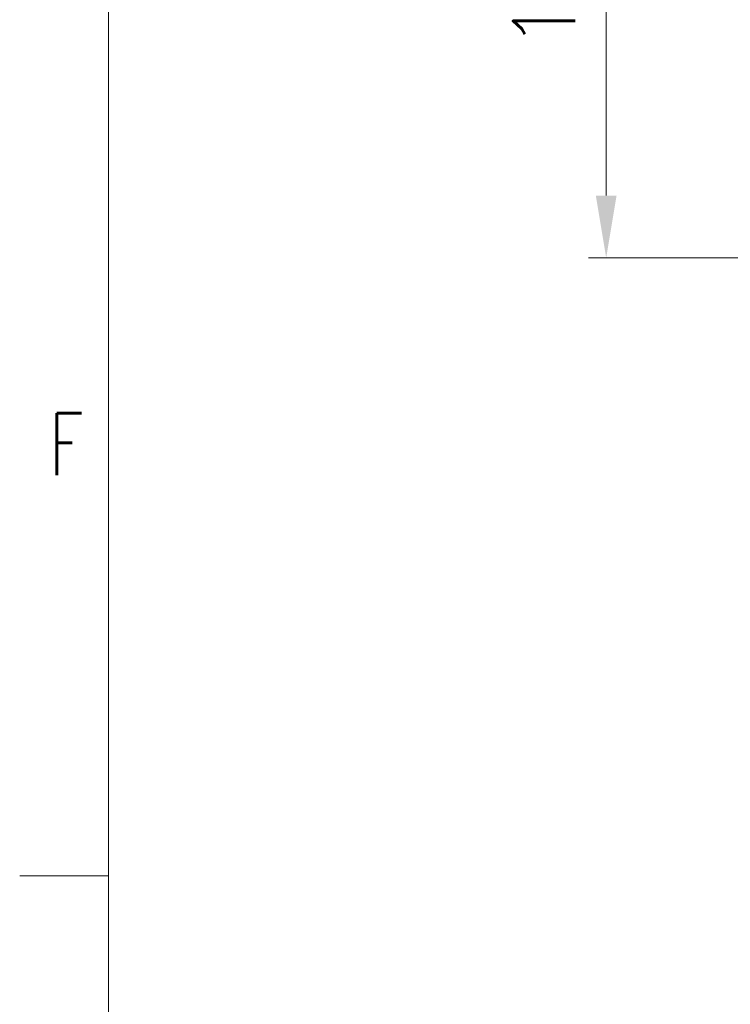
# Model space of a CAD drawing. Header units: inches. Extents: x 0 to 17820, y -10 to 12600.
# Tile 2 of 256: x 0 to 1201, y 3083 to 4748. Entities that reach past the tile are written whole.
import ezdxf

# ---------------------------------------------------------------- set-up
doc = ezdxf.new("R2010")
doc.units = ezdxf.units.IN
doc.layers.add('210', color=7, linetype='Continuous', true_color=0xffffff)
doc.layers.add('254', color=7, linetype='Continuous', true_color=0xffffff)
doc.styles.add('latin_extended', font='simplex.shx')
doc.dimstyles.get("Standard").update_dxf_attribs({"dimtxt": 0.18, "dimasz": 0.18, "dimexe": 0.18, "dimexo": 0.0625, "dimgap": 0.09, "dimtad": 0, "dimtih": 1, "dimtoh": 1, "dimdec": 4, "dimzin": 0, "dimdsep": 46, "dimtxsty": 'Standard', "dimcen": 0.09, "dimadec": 0, "dimazin": 0, "dimtfac": 1, "dimtdec": 4, "dimtofl": 0, "dimtmove": 0, "dimatfit": 3, "dimfxl": 1, "dimtolj": 1, "dimtzin": 0, "dimarcsym": 0})

# ---------------------------------------------------------------- blocks, each defined once
blk = doc.blocks.new('_U11')
at = {"layer": '254', "color": 3, "linetype": 'Continuous', "lineweight": 13, "transparency": 16777216}
for p, q in [((1736.1, 5351.3), (961.6, 5351.3)), ((991.6, 4450.6), (991.6, 5246.3)), ((6476.7, 4345.6), (961.6, 4345.6))]:
    blk.add_line(p, q, dxfattribs=at)
at = {"layer": '254', "color": 3, "transparency": 16777216}
for points in [[(1009.1, 5246.3), (974.1, 5246.3), (991.6, 5351.3)], [(974.1, 4450.6), (1009.1, 4450.6), (991.6, 4345.6)]]:
    blk.add_solid(points, dxfattribs=at)
at = {"layer": 'Defpoints', "color": 0, "transparency": 16777216}
for p in [(991.6, 5351.3), (1766.1, 5351.3), (6506.7, 4345.6)]:
    blk.add_point(p, dxfattribs=at)
at = {"layer": '254', "color": 2, "lineweight": 13, "transparency": 16777216, "insert": (834.1, 4696.6), "char_height": 105, "attachment_point": 1, "rotation": 90, "style": 'latin_extended'}
blk.add_mtext('\\A1;\\C2;1006', dxfattribs=at)

msp = doc.modelspace()

# ---------------------------------------------------------------- linework, layer by layer
at = {"layer": '210', "color": 7, "linetype": 'Continuous', "lineweight": 18}
for p, q in [((150, 150), (150, 12450)), ((150, 3300), (0, 3300))]:
    msp.add_line(p, q, dxfattribs=at)

# ---------------------------------------------------------------- texts
at = {"layer": '210', "color": 211, "linetype": 'Continuous', "lineweight": 18, "insert": (50.332, 3977.733), "char_height": 105, "attachment_point": 7, "line_spacing_factor": 0.963855, "style": 'latin_extended'}
msp.add_mtext('\\W0.7067;F', dxfattribs=at)

# ---------------------------------------------------------------- dimensions: what is measured, and where the dimension line sits
at = {"layer": '254', "color": 2, "linetype": 'Continuous', "lineweight": 13}
dim = msp.add_linear_dim(base=(991.577, 5351.265), p1=(6506.743, 4345.566), p2=(1766.076, 5351.265), angle=90, text='\\C2;1006', dimstyle='Standard', override={"dimscale": 30, "dimtxt": 3.5, "dimasz": 3.5, "dimexe": 1, "dimexo": 1, "dimgap": 1.75, "dimtad": 1, "dimtih": 0, "dimtoh": 0, "dimdec": 0, "dimlfac": 0.033333, "dimzin": 8, "dimdsep": 46, "dimlunit": 2, "dimpost": '', "dimtxsty": 'latin_extended', "dimsah": 1, "dimse1": 0, "dimse2": 0, "dimsd1": 0, "dimsd2": 0, "dimclrd": 3, "dimclre": 3, "dimclrt": 2, "dimtol": 0, "dimtm": -0.1, "dimtfac": 0.714286, "dimtdec": 3, "dimtofl": 1, "dimtmove": 0, "dimtzin": 8, "dimlwd": 13, "dimlwe": 13}, dxfattribs=at)
dim.commit()
dim.dimension.update_dxf_attribs({"geometry": '_U11', "text_midpoint": (991.577, 4869.071), "dimtype": 160})

doc.saveas('drawing.dxf')
